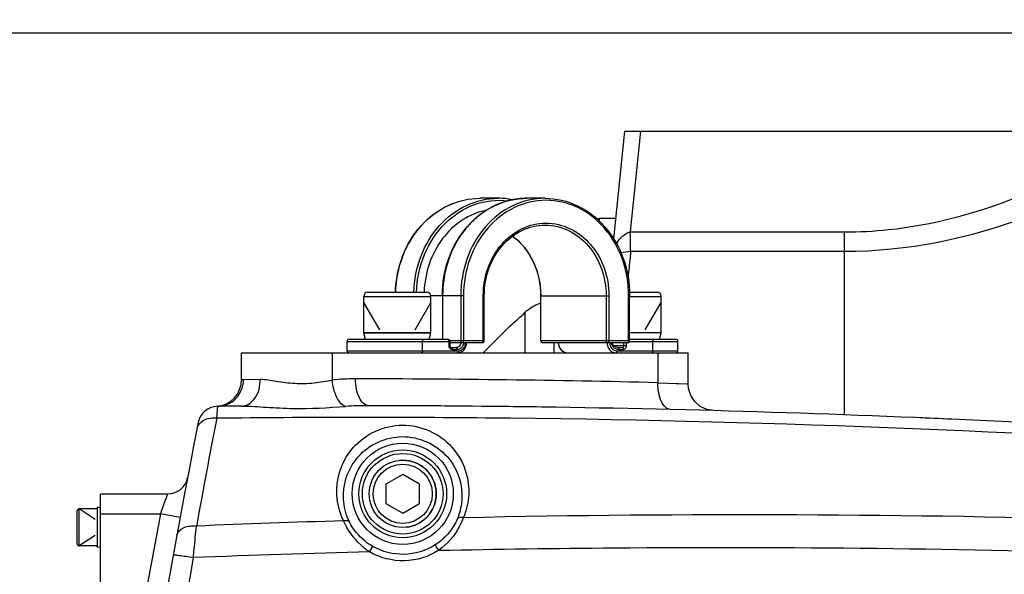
# Model space of a CAD drawing. Header units: millimetres. Extents: x 0 to 8410, y 0 to 5940.
# Tile 112 of 122: x 4892 to 5038, y 5173 to 5256. Entities that reach past the tile are written whole.
import ezdxf

# ---------------------------------------------------------------- set-up
doc = ezdxf.new("R2010")
doc.units = ezdxf.units.MM
doc.header["$LTSCALE"] = 462.55
doc.layers.get('0').update_dxf_attribs({"linetype": 'CONTINUOUS'})
for name, color, linetype in [('204102000021_DXF_DIMENSION', 7, 'CONTINUOUS'), ('304102000018DXF_CONTINUOUS_LINE', 7, 'CONTINUOUS'), ('304102000021DXF_CONTINUOUS_LINE', 7, 'CONTINUOUS'), ('304109000014DXF_CONTINUOUS_LINE', 7, 'CONTINUOUS'), ('501023000064DXF_CONTINUOUS_LINE', 7, 'CONTINUOUS'), ('501023000078DXF_CONTINUOUS_LINE', 7, 'CONTINUOUS'), ('501023000089DXF_CONTINUOUS_LINE', 7, 'CONTINUOUS'), ('504021000002DXF_CONTINUOUS_LINE', 7, 'CONTINUOUS'), ('604006000006DXF_CONTINUOUS_LINE', 7, 'CONTINUOUS'), ('604006000009DXF_CONTINUOUS_LINE', 7, 'CONTINUOUS'), ('626001000001DXF_CONTINUOUS_LINE', 7, 'CONTINUOUS')]:
    doc.layers.add(name, color=color, linetype=linetype)
doc.styles.get("Standard").update_dxf_attribs({"font": 'txt', "width": 0.7})
doc.dimstyles.new('DIMSTYLE_16', dxfattribs={"dimtxt": 65, "dimasz": 50, "dimexe": 1, "dimexo": 0, "dimgap": 1.625, "dimtad": 1, "dimdec": 1, "dimdsep": 46, "dimtxsty": 'Standard', "dimblk": '_FILLED', "dimblk1": '_FILLED', "dimblk2": '_FILLED', "dimcen": 0.09, "dimclrt": 5, "dimazin": 2, "dimtp": 2, "dimtm": 2, "dimtfac": 1, "dimtdec": 1, "dimtofl": 0, "dimtmove": 0, "dimatfit": 3, "dimldrblk": '_FILLED', "dimfxl": 0, "dimtolj": 1, "dimarcsym": 0})
doc.dimstyles.new('DIMSTYLE_3', dxfattribs={"dimtxt": 65, "dimasz": 50, "dimexe": 1, "dimexo": 0, "dimgap": 1.625, "dimtad": 1, "dimdsep": 46, "dimtxsty": 'Standard', "dimblk": '_FILLED', "dimblk1": '_FILLED', "dimblk2": '_FILLED', "dimcen": 0.09, "dimclrt": 5, "dimazin": 2, "dimtp": 0.8, "dimtm": 0.8, "dimtfac": 1, "dimtofl": 0, "dimtmove": 0, "dimatfit": 3, "dimldrblk": '_FILLED', "dimfxl": 0, "dimtolj": 1, "dimarcsym": 0})
doc.dimstyles.new('DIMSTYLE_4', dxfattribs={"dimtxt": 65, "dimasz": 50, "dimexe": 1, "dimexo": 0, "dimgap": 1.625, "dimtad": 1, "dimdsep": 46, "dimtxsty": 'Standard', "dimblk": '_FILLED', "dimblk1": '_FILLED', "dimblk2": '_FILLED', "dimcen": 0.09, "dimclrt": 5, "dimazin": 2, "dimtp": 1.2, "dimtm": 1.2, "dimtfac": 1, "dimtofl": 0, "dimtmove": 0, "dimatfit": 3, "dimldrblk": '_FILLED', "dimfxl": 0, "dimtolj": 1, "dimarcsym": 0})
doc.dimstyles.new('DIMSTYLE_9', dxfattribs={"dimtxt": 65, "dimasz": 50, "dimexe": 1, "dimexo": 0, "dimgap": 1.625, "dimtad": 0, "dimtih": 1, "dimtoh": 1, "dimdec": 1, "dimdsep": 46, "dimtxsty": 'Standard', "dimblk": '_FILLED', "dimblk1": '_FILLED', "dimblk2": '_FILLED', "dimcen": 0.09, "dimclrt": 5, "dimazin": 2, "dimtp": 1.2, "dimtm": 1.2, "dimtfac": 1, "dimtdec": 1, "dimtofl": 0, "dimtmove": 0, "dimatfit": 3, "dimldrblk": '_FILLED', "dimfxl": 0, "dimtolj": 1, "dimarcsym": 0})

# ---------------------------------------------------------------- blocks, each defined once
blk = doc.blocks.new('_FILLED')
at = {"color": 0, "linetype": 'ByBlock'}
blk.add_solid([(0, 0), (-1, 0.17), (-1, -0.17)], dxfattribs=at)
blk = doc.blocks.new('*D7')
at = {"layer": '204102000021_DXF_DIMENSION', "color": 2, "linetype": 'Continuous'}
for p, q in [((5054.77, 5253.86), (3942.64, 5253.86)), ((3952.64, 5253.86), (3952.64, 4586.31)), ((3952.64, 3918.76), (3952.64, 4586.31)), ((4562.92, 3918.76), (3942.64, 3918.76))]:
    blk.add_line(p, q, dxfattribs=at)
at = {"layer": '204102000021_DXF_DIMENSION', "color": 2, "linetype": 'Continuous', "xscale": 50, "yscale": 50, "zscale": 50}
for p, rotation in [((3952.64, 5253.86), 90), ((3952.64, 3918.76), 270)]:
    blk.add_blockref('_FILLED', p, dxfattribs=dict(at, rotation=rotation))
blk = doc.blocks.new('*D8')
at = {"layer": '204102000021_DXF_DIMENSION', "color": 2, "linetype": 'Continuous'}
for p, q in [((4878.77, 5067.55), (4878.77, 5357.32)), ((5568.77, 5220.99), (5568.77, 5357.32)), ((4878.77, 5347.32), (5223.77, 5347.32)), ((5568.77, 5347.32), (5223.77, 5347.32))]:
    blk.add_line(p, q, dxfattribs=at)
at = {"layer": '204102000021_DXF_DIMENSION', "color": 2, "linetype": 'Continuous', "xscale": 50, "yscale": 50, "zscale": 50, "rotation": 180}
blk.add_blockref('_FILLED', (4878.77, 5347.32), dxfattribs=at)
at = {"layer": '204102000021_DXF_DIMENSION', "color": 2, "linetype": 'Continuous', "xscale": 50, "yscale": 50, "zscale": 50}
blk.add_blockref('_FILLED', (5568.77, 5347.32), dxfattribs=at)
blk = doc.blocks.new('*D28')
at = {"layer": '204102000021_DXF_DIMENSION', "color": 2, "linetype": 'Continuous'}
blk.add_line((4878.77, 5664.21), (6289.17, 5664.21), dxfattribs=at)
blk = doc.blocks.new('*D33')
at = {"layer": '204102000021_DXF_DIMENSION', "color": 2, "linetype": 'Continuous'}
for p, q in [((4878.77, 5664.21), (6660.94, 5664.21)), ((6650.94, 5664.21), (6650.94, 4395.43)), ((6650.94, 3126.65), (6650.94, 4395.43)), ((5123.89, 3126.65), (6660.94, 3126.65))]:
    blk.add_line(p, q, dxfattribs=at)
at = {"layer": '204102000021_DXF_DIMENSION', "color": 2, "linetype": 'Continuous', "xscale": 50, "yscale": 50, "zscale": 50}
for p, rotation in [((6650.94, 5664.21), 90), ((6650.94, 3126.65), 270)]:
    blk.add_blockref('_FILLED', p, dxfattribs=dict(at, rotation=rotation))

msp = doc.modelspace()

# ---------------------------------------------------------------- linework, layer by layer
at = {"color": 2, "linetype": 'Continuous'}
msp.add_arc((4876.272, 4368.258), 1295.948, 295, 180, dxfattribs=at)
at = {"layer": '304102000018DXF_CONTINUOUS_LINE', "color": 7, "linetype": 'Continuous'}
for p, q in [((4924.774, 5202.267), (4924.774, 5206.258)), ((4924.774, 5206.258), (4991.271, 5206.258)), ((4991.271, 5201.637), (4991.271, 5206.258)), ((4921.066, 5198.278), (4921.223, 5198.283)), ((4916.747, 5187.7), (4916.741, 5187.671)), ((4903.774, 5145.258), (4903.774, 5185.258)), ((4903.774, 5185.258), (4913.799, 5185.258))]:
    msp.add_line(p, q, dxfattribs=at)
at = {"layer": '304102000018DXF_CONTINUOUS_LINE', "color": 9, "linetype": 'Continuous'}
for p, q in [((4938.274, 5206.258), (4938.274, 5202.185)), ((4986.771, 5206.258), (4986.771, 5201.803)), ((4925.058, 5202.283), (4927.552, 5202.315)), ((4986.771, 5201.803), (4991.271, 5201.637)), ((4989.472, 5201.706), (4991.009, 5201.647)), ((4921.064, 5196.553), (4921.223, 5198.283)), ((4903.774, 5182.258), (4912.673, 5182.258)), ((4915.623, 5181.709), (4912.673, 5182.258)), ((4943.832, 5176.605), (4944.302, 5177.426))]:
    msp.add_line(p, q, dxfattribs=at)
msp.add_lwpolyline([(4986.771, 5201.803), (4988.25, 5201.751), (4989.472, 5201.706)], dxfattribs=at)
at = {"layer": '304102000018DXF_CONTINUOUS_LINE', "color": 7, "linetype": 'Continuous'}
msp.add_lwpolyline([(4995.157, 5197.638), (4994.083, 5197.817), (4993.096, 5198.28), (4992.271, 5198.991), (4991.668, 5199.899), (4991.333, 5200.935), (4991.271, 5201.637)], dxfattribs=at)
at = {"layer": '304102000018DXF_CONTINUOUS_LINE', "color": 9, "linetype": 'Continuous'}
for radius in [7.534, 6.534]:
    msp.add_circle((4948.774, 5185.258), radius, dxfattribs=at)
at = {"layer": '304102000018DXF_CONTINUOUS_LINE', "color": 7, "linetype": 'Continuous'}
for centre, radius, start, end in [((4920.773, 5202.267), 4, 273.92068, 360), ((4921.252, 5195.283), 3, 90.55934, 169.04937), ((4940.747, 3198.379), 2000, 90.456331, 90.559332), ((4940.747, 3198.379), 2000, 85.985482, 89.914646), ((6881.889, 4815.926), 2000, 169.049339, 172.33706), ((4913.799, 5188.258), 3, 270, 348.74694)]:
    msp.add_arc(centre, radius, start, end, dxfattribs=at)
at = {"layer": '304102000018DXF_CONTINUOUS_LINE', "color": 9, "linetype": 'Continuous'}
for centre, radius, start, end in [((4941.675, 5172.11), 30.266, 89.89126, 96.45242), ((4938.746, 3198.317), 2004.062, 88.626847, 89.914627), ((4943.635, 5148.651), 49.725, 89.89491, 93.88427), ((6913.547, 4814.963), 2028.694, 169.158273, 169.620823), ((6881.889, 4815.926), 2003, 169.46177, 170.44949), ((4999.53, 3196.01), 1986.118, 91.71854, 92.35125), ((4999.539, 3195.714), 1986.414, 88.337767, 91.20406), ((6868.959, 4819.205), 1983.683, 169.645297, 171.910159), ((4995.931, 3162.484), 2014.795, 91.481725, 92.228613)]:
    msp.add_arc(centre, radius, start, end, dxfattribs=at)
for points, knots in [([(4921.223, 5198.283), (4922.21, 5198.293), (4924.273, 5199.187), (4925.058, 5201.273), (4925.058, 5202.283)], [0, 0, 0, 0, 0.4943585, 1, 1, 1, 1]), ([(4924.774, 5202.267), (4924.772, 5202.243), (4924.929, 5202.317), (4924.987, 5202.282), (4925.058, 5202.283)], [0, 0, 0, 0, 0.2517553, 1, 1, 1, 1]), ([(4924.818, 5198.315), (4925.575, 5198.321), (4927.213, 5199.537), (4927.556, 5201.338), (4927.552, 5202.315)], [0, 0, 0, 0, 0.4366497, 1, 1, 1, 1]), ([(4927.552, 5202.315), (4928.349, 5202.324), (4930.062, 5202.019), (4932.724, 5201.629), (4935.541, 5201.699), (4937.381, 5202.038), (4938.274, 5202.185)], [0, 0, 0, 0, 0.2218669, 0.4802526, 0.7484402, 1, 1, 1, 1]), ([(4940.267, 5198.262), (4939.671, 5198.461), (4938.68, 5199.841), (4938.349, 5201.303), (4938.274, 5202.185)], [0, 0, 0, 0, 0.4151127, 1, 1, 1, 1]), ([(4943.726, 5198.376), (4943.114, 5198.377), (4942.249, 5199.411), (4941.834, 5200.881), (4941.732, 5201.864), (4941.732, 5202.376)], [0, 0, 0, 0, 0.3872179, 0.6756129, 1, 1, 1, 1]), ([(4988.675, 5197.804), (4988.069, 5197.819), (4987.231, 5198.856), (4986.846, 5200.32), (4986.762, 5201.295), (4986.771, 5201.803)], [0, 0, 0, 0, 0.3873056, 0.6753976, 1, 1, 1, 1]), ([(4924.818, 5198.315), (4926.047, 5198.325), (4928.581, 5198.136), (4933.729, 5197.839), (4937.657, 5198.084), (4940.267, 5198.262)], [0, 0, 0, 0, 0.2384264, 0.492482, 1, 1, 1, 1]), ([(4918.139, 5194.986), (4918.238, 5195.499), (4919.167, 5196.492), (4920.409, 5196.612), (4921.064, 5196.553)], [0, 0, 0, 0, 0.4427124, 1, 1, 1, 1]), ([(4921.064, 5196.553), (4934.399, 5196.7), (4987.681, 5196.751), (5040.964, 5194.656), (5080.813, 5191.881)], [0, 0, 0, 0, 0.2502852, 1, 1, 1, 1]), ([(4938.95, 5185.919), (4939.019, 5188.17), (4940.969, 5193.189), (4948.752, 5196.711), (4956.578, 5193.225), (4958.539, 5188.176), (4958.608, 5185.923)], [0, 0, 0, 0, 0.2285133, 0.4986598, 0.7712309, 1, 1, 1, 1]), ([(4939.946, 5185.258), (4940.014, 5187.239), (4941.751, 5191.711), (4948.741, 5194.889), (4955.773, 5191.743), (4957.523, 5187.242), (4957.592, 5185.258)], [0, 0, 0, 0, 0.225095, 0.4983733, 0.774617, 1, 1, 1, 1]), ([(4939.967, 5181.234), (4939.784, 5181.606), (4939.162, 5183.09), (4938.913, 5184.727), (4938.95, 5185.919)], [0, 0, 0, 0, 0.2581019, 1, 1, 1, 1]), ([(4958.608, 5185.923), (4958.641, 5184.85), (4958.445, 5183.385), (4957.945, 5182.029), (4957.798, 5181.689)], [0, 0, 0, 0, 0.7434959, 1, 1, 1, 1]), ([(4912.673, 5182.258), (4912.812, 5182.631), (4913.08, 5183.321), (4913.396, 5184.258), (4913.691, 5184.849), (4913.74, 5185.195), (4913.799, 5185.258)], [0, 0, 0, 0, 0.3722565, 0.6953955, 0.9191892, 1, 1, 1, 1]), ([(4940.849, 5181.064), (4940.684, 5181.398), (4940.129, 5182.727), (4939.91, 5184.193), (4939.946, 5185.258)], [0, 0, 0, 0, 0.2591672, 1, 1, 1, 1]), ([(4957.592, 5185.258), (4957.625, 5184.299), (4957.454, 5182.988), (4957.009, 5181.774), (4956.878, 5181.469)], [0, 0, 0, 0, 0.7426639, 1, 1, 1, 1]), ([(4939.967, 5181.234), (4940.06, 5181.261), (4940.352, 5181.325), (4940.741, 5181.247), (4940.849, 5181.064)], [0, 0, 0, 0, 0.3118757, 1, 1, 1, 1]), ([(4943.832, 5176.605), (4943.382, 5176.9), (4941.778, 5178.148), (4940.567, 5179.872), (4939.967, 5181.234)], [0, 0, 0, 0, 0.2653356, 1, 1, 1, 1]), ([(4956.878, 5181.469), (4956.728, 5181.122), (4955.95, 5179.613), (4954.698, 5178.349), (4953.586, 5177.643)], [0, 0, 0, 0, 0.2228021, 1, 1, 1, 1]), ([(4957.798, 5181.689), (4957.636, 5181.258), (4956.804, 5179.4), (4955.428, 5177.769), (4954.152, 5176.846)], [0, 0, 0, 0, 0.2263761, 1, 1, 1, 1]), ([(4957.798, 5181.689), (4957.7, 5181.715), (4957.389, 5181.772), (4956.982, 5181.668), (4956.878, 5181.469)], [0, 0, 0, 0, 0.3095002, 1, 1, 1, 1]), ([(4915.141, 5179.109), (4915.228, 5179.581), (4916.219, 5180.475), (4917.396, 5180.523), (4918.049, 5180.456)], [0, 0, 0, 0, 0.4227778, 1, 1, 1, 1]), ([(4917.582, 5175.755), (4917.624, 5176.177), (4917.781, 5177.744), (4917.937, 5179.311), (4918.049, 5180.456)], [0, 0, 0, 0, 0.2693295, 1, 1, 1, 1]), ([(4944.302, 5177.426), (4943.91, 5177.649), (4942.511, 5178.594), (4941.395, 5179.956), (4940.849, 5181.064)], [0, 0, 0, 0, 0.2671692, 1, 1, 1, 1]), ([(4954.152, 5176.846), (4952.645, 5175.889), (4949.038, 5174.777), (4945.383, 5175.719), (4943.832, 5176.605)], [0, 0, 0, 0, 0.4997782, 1, 1, 1, 1]), ([(4953.586, 5177.643), (4952.23, 5176.783), (4948.986, 5175.783), (4945.697, 5176.629), (4944.302, 5177.426)], [0, 0, 0, 0, 0.4997344, 1, 1, 1, 1]), ([(4954.152, 5176.846), (4954.03, 5177.037), (4953.873, 5177.31), (4953.67, 5177.532), (4953.614, 5177.642), (4953.586, 5177.643)], [0, 0, 0, 0, 0.6943578, 0.9124672, 1, 1, 1, 1]), ([(4954.152, 5176.846), (4962.854, 5177.026), (4997.622, 5177.522), (5032.403, 5177.119), (5058.458, 5176.313)], [0, 0, 0, 0, 0.2503212, 1, 1, 1, 1]), ([(4914.598, 5176.157), (4914.602, 5176.178), (4914.716, 5176.169), (4914.857, 5176.174), (4915.148, 5176.139), (4915.678, 5176.075), (4916.508, 5175.945), (4917.205, 5175.824), (4917.582, 5175.755)], [0, 0, 0, 0, 0.0212781, 0.0786944, 0.171181, 0.2953922, 0.6187918, 1, 1, 1, 1])]:
    msp.add_open_spline(points, degree=3, knots=knots, dxfattribs=at)
at = {"layer": '304102000021DXF_CONTINUOUS_LINE', "color": 7, "linetype": 'Continuous'}
for p, q in [((4981.796, 5239.258), (4980.175, 5223.207)), ((4981.796, 5239.258), (5059.774, 5239.258)), ((4964.774, 5210.258), (4965.007, 5210.465)), ((4964.774, 5210.258), (4965.005, 5210.464)), ((4964.774, 5210.258), (4960.774, 5206.258))]:
    msp.add_line(p, q, dxfattribs=at)
at = {"layer": '304102000021DXF_CONTINUOUS_LINE', "color": 9, "linetype": 'Continuous'}
for p, q in [((4984.182, 5239.258), (4982.667, 5224.249)), ((4982.667, 5224.249), (5014.549, 5224.249)), ((5014.549, 5196.998), (5014.549, 5224.249)), ((4982.723, 5221.363), (5014.549, 5221.363)), ((4967.016, 5206.258), (4967.016, 5212.28)), ((4971.259, 5207.758), (4971.259, 5206.258))]:
    msp.add_line(p, q, dxfattribs=at)
for centre, radius, start, end in [((4981.504, 5220.885), 1.908, 115.12527, 119.05358), ((4984.402, 5220.342), 4.344, 148.45227, 150.47663), ((4975.348, 5221.811), 5.41, 4.77534, 8.57297)]:
    msp.add_arc(centre, radius, start, end, dxfattribs=at)
at = {"layer": '304102000021DXF_CONTINUOUS_LINE', "color": 7, "linetype": 'Continuous'}
for centre, radius, start, end in [((4834.485, 5357.034), 196.261, 311.59443, 312.47593), ((4940.747, 3198.379), 2000, 89.082501, 89.706865), ((4940.747, 3198.379), 2000, 87.406887, 87.561487)]:
    msp.add_arc(centre, radius, start, end, dxfattribs=at)
at = {"layer": '304102000021DXF_CONTINUOUS_LINE', "color": 9, "linetype": 'Continuous'}
for points, knots in [([(5014.549, 5224.249), (5016.748, 5224.249), (5025.464, 5224.705), (5034.037, 5226.969), (5040.093, 5229.373)], [0, 0, 0, 0, 0.2524206, 1, 1, 1, 1]), ([(4982.723, 5221.363), (4982.717, 5221.538), (4982.693, 5222.5), (4982.678, 5223.462), (4982.667, 5224.249)], [0, 0, 0, 0, 0.181629, 1, 1, 1, 1]), ([(4982.723, 5221.363), (4982.692, 5221.06), (4982.562, 5219.753), (4982.43, 5218.447), (4982.329, 5217.443)], [0, 0, 0, 0, 0.2321574, 1, 1, 1, 1])]:
    msp.add_open_spline(points, degree=3, knots=knots, dxfattribs=at)
for points in [[(5014.549, 5221.363), (5023.87, 5221.363), (5033.301, 5223.3), (5042.016, 5226.608)], [(4980.694, 5222.612), (4981.124, 5223.351), (4981.836, 5224.051), (4982.667, 5224.249)], [(4981.268, 5221.122), (4981.737, 5221.268), (4982.232, 5221.34), (4982.723, 5221.363)]]:
    msp.add_open_spline(points, degree=3, dxfattribs=at)
at = {"layer": '304102000021DXF_CONTINUOUS_LINE', "color": 7, "linetype": 'Continuous'}
msp.add_open_spline([(4969.308, 5213.603), (4968.657, 5213.393), (4967.848, 5212.98), (4967.165, 5212.416), (4967.016, 5212.28)], degree=3, knots=[0, 0, 0, 0, 0.7726434, 1, 1, 1, 1], dxfattribs=at)
at = {"layer": '304109000014DXF_CONTINUOUS_LINE', "color": 7, "linetype": 'Continuous'}
for p, q in [((4962.974, 5229.258), (4960.274, 5229.258)), ((4969.974, 5229.258), (4967.274, 5229.258)), ((4954.676, 5214.758), (4954.676, 5208.258)), ((4960.921, 5208.058), (4960.921, 5214.758)), ((4969.327, 5208.058), (4969.327, 5214.758)), ((4982.571, 5208.058), (4982.571, 5214.758)), ((4940.476, 5206.558), (4940.476, 5207.958)), ((4940.776, 5208.258), (4955.473, 5208.258)), ((4955.773, 5207.958), (4955.773, 5207.358)), ((4960.621, 5207.758), (4955.773, 5207.758)), ((4982.271, 5207.758), (4969.627, 5207.758)), ((4982.571, 5208.258), (4989.471, 5208.258)), ((4989.771, 5206.558), (4989.771, 5207.958)), ((4955.993, 5207.058), (4956.686, 5207.058)), ((4980.761, 5207.058), (4981.454, 5207.058))]:
    msp.add_line(p, q, dxfattribs=at)
at = {"layer": '304109000014DXF_CONTINUOUS_LINE', "color": 9, "linetype": 'Continuous'}
for p, q in [((4957.826, 5214.758), (4952.963, 5214.758)), ((4954.716, 5214.758), (4954.716, 5208.258)), ((4957.416, 5214.758), (4957.416, 5208.058)), ((4957.826, 5214.758), (4957.826, 5208.058)), ((4960.771, 5208.058), (4960.771, 5214.768)), ((4960.771, 5214.758), (4960.771, 5214.768)), ((4960.771, 5214.758), (4960.921, 5214.758)), ((4969.327, 5214.758), (4979.477, 5214.758)), ((4969.367, 5208.058), (4969.367, 5214.758)), ((4979.067, 5214.758), (4979.067, 5208.058)), ((4979.477, 5214.758), (4979.477, 5208.058)), ((4982.421, 5208.058), (4982.421, 5214.758)), ((4982.421, 5214.758), (4982.571, 5214.758)), ((4940.476, 5207.958), (4955.773, 5207.958)), ((4951.726, 5206.558), (4951.726, 5207.958)), ((4955.623, 5207.958), (4955.623, 5207.358)), ((4960.921, 5208.058), (4955.752, 5208.058)), ((4982.571, 5208.058), (4969.327, 5208.058)), ((4981.714, 5207.358), (4981.714, 5207.758)), ((4982.124, 5207.358), (4982.124, 5207.758)), ((4982.551, 5207.958), (4989.771, 5207.958)), ((4986.021, 5206.558), (4986.021, 5207.958)), ((4940.476, 5206.558), (4957.096, 5206.558)), ((4955.773, 5207.358), (4955.623, 5207.358)), ((4956.143, 5206.758), (4956.836, 5206.758)), ((4980.175, 5207.358), (4982.124, 5207.358)), ((4980.652, 5206.558), (4989.771, 5206.558)), ((4980.911, 5206.758), (4981.604, 5206.758))]:
    msp.add_line(p, q, dxfattribs=at)
for centre, radius, start, end in [((4967.613, 5217.409), 11.913, 115.72537, 121.90017), ((4967.464, 5217.712), 11.576, 112.16823, 115.70878), ((4967.381, 5217.916), 11.355, 106.53346, 112.17247), ((4967.315, 5218.132), 11.13, 102.38137, 106.52409), ((4967.289, 5218.25), 11.008, 97.06604, 102.38017), ((4967.275, 5218.355), 10.903, 90.00535, 97.05802), ((4968.022, 5216.798), 12.649, 124.59601, 131.52257), ((4967.77, 5217.152), 12.214, 121.88732, 124.56799), ((4968.609, 5216.163), 13.514, 133.1288, 141.06042), ((4968.254, 5216.527), 13.006, 131.49891, 133.08606), ((4968.898, 5215.918), 13.892, 141.02588, 141.27502), ((4980.922, 5207.758), 1.719, 180.00005, 180.39493), ((4973.333, 5207.477), 1.225, 240.34439, 242.87845), ((4973.317, 5207.443), 1.187, 242.84298, 254.13609), ((4973.303, 5207.399), 1.141, 254.19938, 269.92275)]:
    msp.add_arc(centre, radius, start, end, dxfattribs=at)
at = {"layer": '304109000014DXF_CONTINUOUS_LINE', "color": 7, "linetype": 'Continuous'}
for centre, radius, start, end in [((4962.969, 5218.23), 11.028, 78.71146, 89.97338), ((4940.776, 5207.958), 0.3, 90, 180), ((4955.473, 5207.958), 0.3, 0, 90), ((4960.621, 5208.058), 0.3, 270, 360), ((4969.627, 5208.058), 0.3, 180, 270), ((4982.271, 5208.058), 0.3, 270, 360), ((4989.471, 5207.958), 0.3, 0, 90), ((4940.776, 5206.558), 0.3, 180, 270), ((4989.471, 5206.558), 0.3, 270, 360)]:
    msp.add_arc(centre, radius, start, end, dxfattribs=at)
for points, knots in [([(4947.684, 5215.259), (4947.739, 5217.089), (4948.444, 5220.699), (4951.202, 5225.329), (4955.324, 5228.495), (4958.658, 5229.258), (4960.274, 5229.258)], [0, 0, 0, 0, 0.2656324, 0.5220716, 0.7656783, 1, 1, 1, 1]), ([(4954.676, 5214.758), (4954.676, 5216.632), (4955.302, 5220.351), (4958.031, 5225.153), (4962.208, 5228.458), (4965.622, 5229.258), (4967.274, 5229.258)], [0, 0, 0, 0, 0.2656135, 0.5223321, 0.7659807, 1, 1, 1, 1]), ([(4969.974, 5229.258), (4971.625, 5229.258), (4975.039, 5228.458), (4979.216, 5225.153), (4981.945, 5220.351), (4982.571, 5216.632), (4982.571, 5214.758)], [0, 0, 0, 0, 0.2340193, 0.4776679, 0.7343865, 1, 1, 1, 1]), ([(4961.195, 5227.464), (4959.939, 5227.21), (4957.452, 5226.166), (4954.49, 5223.329), (4952.523, 5219.556), (4952.009, 5216.704), (4951.96, 5215.259)], [0, 0, 0, 0, 0.23438, 0.4792504, 0.73574, 1, 1, 1, 1]), ([(4960.921, 5214.758), (4960.921, 5216.119), (4961.373, 5218.816), (4963.34, 5222.294), (4966.342, 5224.681), (4968.792, 5225.258), (4969.974, 5225.258)], [0, 0, 0, 0, 0.2673418, 0.5249207, 0.7679273, 1, 1, 1, 1]), ([(4965.138, 5223.613), (4966.448, 5222.644), (4968.613, 5219.882), (4969.327, 5216.483), (4969.327, 5214.758)], [0, 0, 0, 0, 0.4856993, 1, 1, 1, 1]), ([(4956.946, 5206.258), (4957.123, 5206.258), (4957.487, 5206.342), (4958.082, 5206.798), (4958.285, 5207.384), (4958.285, 5207.758)], [0, 0, 0, 0, 0.2420576, 0.4898261, 1, 1, 1, 1]), ([(4971.962, 5207.758), (4971.962, 5207.384), (4972.165, 5206.798), (4972.76, 5206.342), (4973.124, 5206.258), (4973.302, 5206.258)], [0, 0, 0, 0, 0.5101751, 0.7579405, 1, 1, 1, 1]), ([(4980.761, 5207.058), (4980.59, 5207.058), (4980.214, 5207.216), (4980.025, 5207.565), (4979.974, 5207.758)], [0, 0, 0, 0, 0.4615374, 1, 1, 1, 1]), ([(4955.773, 5207.358), (4955.773, 5207.277), (4955.812, 5207.136), (4955.941, 5207.058), (4955.993, 5207.058)], [0, 0, 0, 0, 0.6069801, 1, 1, 1, 1])]:
    msp.add_open_spline(points, degree=3, knots=knots, dxfattribs=at)
at = {"layer": '304109000014DXF_CONTINUOUS_LINE', "color": 9, "linetype": 'Continuous'}
for points, knots in [([(4947.724, 5215.259), (4947.779, 5217.091), (4948.483, 5220.703), (4951.236, 5225.333), (4955.344, 5228.496), (4958.666, 5229.258), (4960.274, 5229.258)], [0, 0, 0, 0, 0.2663522, 0.5231352, 0.76647, 1, 1, 1, 1]), ([(4950.424, 5215.261), (4950.479, 5217.093), (4951.184, 5220.705), (4953.937, 5225.334), (4958.044, 5228.496), (4961.366, 5229.258), (4962.974, 5229.258)], [0, 0, 0, 0, 0.2663522, 0.5231341, 0.7664689, 1, 1, 1, 1]), ([(4950.834, 5215.259), (4950.892, 5217.175), (4951.673, 5220.946), (4954.724, 5225.674), (4959.238, 5228.672), (4962.779, 5229.083), (4964.44, 5228.876)], [0, 0, 0, 0, 0.2674251, 0.5240843, 0.76638, 1, 1, 1, 1]), ([(4969.974, 5229.258), (4968.33, 5229.258), (4964.929, 5228.459), (4960.765, 5225.158), (4958.042, 5220.356), (4957.416, 5216.635), (4957.416, 5214.758)], [0, 0, 0, 0, 0.2332174, 0.4765999, 0.7336728, 1, 1, 1, 1]), ([(4982.421, 5214.758), (4982.421, 5216.596), (4981.808, 5220.24), (4979.143, 5224.943), (4975.058, 5228.176), (4970.124, 5229.34), (4965.189, 5228.176), (4961.104, 5224.943), (4958.439, 5220.24), (4957.826, 5216.596), (4957.826, 5214.758)], [0, 0, 0, 0, 0.1331635, 0.2617, 0.3833912, 0.5, 0.6166088, 0.7383, 0.8668365, 1, 1, 1, 1]), ([(4960.771, 5214.768), (4960.772, 5216.165), (4961.24, 5218.935), (4963.269, 5222.51), (4966.376, 5224.966), (4970.128, 5225.849), (4973.88, 5224.961), (4976.985, 5222.502), (4979.011, 5218.926), (4979.477, 5216.155), (4979.477, 5214.758)], [0, 0, 0, 0, 0.1331608, 0.2616879, 0.3833707, 0.4999781, 0.6165924, 0.7382911, 0.8668335, 1, 1, 1, 1]), ([(4969.974, 5225.258), (4971.164, 5225.258), (4973.627, 5224.68), (4976.642, 5222.289), (4978.614, 5218.811), (4979.067, 5216.117), (4979.067, 5214.758)], [0, 0, 0, 0, 0.2332175, 0.4765999, 0.7336735, 1, 1, 1, 1]), ([(4958.06, 5224.609), (4956.977, 5223.259), (4955.281, 5220.086), (4954.716, 5216.545), (4954.716, 5214.758)], [0, 0, 0, 0, 0.4919343, 1, 1, 1, 1]), ([(4969.367, 5214.758), (4969.367, 5216.483), (4968.65, 5219.887), (4966.473, 5222.648), (4965.157, 5223.615)], [0, 0, 0, 0, 0.5135914, 1, 1, 1, 1]), ([(4951.576, 5208.258), (4951.597, 5208.258), (4951.711, 5208.2), (4951.726, 5208.055), (4951.726, 5207.958)], [0, 0, 0, 0, 0.1745141, 1, 1, 1, 1]), ([(4955.473, 5208.258), (4955.494, 5208.258), (4955.608, 5208.2), (4955.623, 5208.055), (4955.623, 5207.958)], [0, 0, 0, 0, 0.1744801, 1, 1, 1, 1]), ([(4956.686, 5207.058), (4956.868, 5207.058), (4957.257, 5207.212), (4957.46, 5207.566), (4957.512, 5207.758)], [0, 0, 0, 0, 0.4790936, 1, 1, 1, 1]), ([(4956.836, 5206.758), (4957.087, 5206.758), (4957.622, 5206.985), (4957.876, 5207.489), (4957.931, 5207.758)], [0, 0, 0, 0, 0.47784, 1, 1, 1, 1]), ([(4957.096, 5206.558), (4957.367, 5206.558), (4957.949, 5206.856), (4958.135, 5207.457), (4958.135, 5207.758)], [0, 0, 0, 0, 0.4746836, 1, 1, 1, 1]), ([(4957.676, 5207.758), (4957.608, 5207.758), (4957.463, 5207.832), (4957.416, 5207.983), (4957.416, 5208.058)], [0, 0, 0, 0, 0.4747126, 1, 1, 1, 1]), ([(4957.676, 5207.758), (4957.697, 5207.758), (4957.811, 5207.816), (4957.826, 5207.96), (4957.826, 5208.058)], [0, 0, 0, 0, 0.1745238, 1, 1, 1, 1]), ([(4960.621, 5207.758), (4960.641, 5207.758), (4960.755, 5207.816), (4960.771, 5207.96), (4960.771, 5208.058)], [0, 0, 0, 0, 0.1745234, 1, 1, 1, 1]), ([(4969.627, 5207.758), (4969.55, 5207.758), (4969.442, 5207.823), (4969.396, 5207.918), (4969.386, 5207.945)], [0, 0, 0, 0, 0.7287848, 1, 1, 1, 1]), ([(4972.727, 5206.412), (4972.506, 5206.539), (4972.127, 5206.949), (4972.003, 5207.486), (4972.003, 5207.758)], [0, 0, 0, 0, 0.4839182, 1, 1, 1, 1]), ([(4979.327, 5207.758), (4979.259, 5207.758), (4979.113, 5207.832), (4979.067, 5207.983), (4979.067, 5208.058)], [0, 0, 0, 0, 0.4747126, 1, 1, 1, 1]), ([(4979.203, 5207.746), (4979.205, 5207.372), (4979.402, 5206.793), (4979.982, 5206.34), (4980.332, 5206.258), (4980.502, 5206.258)], [0, 0, 0, 0, 0.5194162, 0.764752, 1, 1, 1, 1]), ([(4979.327, 5207.758), (4979.347, 5207.758), (4979.461, 5207.816), (4979.477, 5207.96), (4979.477, 5208.058)], [0, 0, 0, 0, 0.1745238, 1, 1, 1, 1]), ([(4979.612, 5207.758), (4979.612, 5207.457), (4979.798, 5206.856), (4980.38, 5206.558), (4980.652, 5206.558)], [0, 0, 0, 0, 0.5252877, 1, 1, 1, 1]), ([(4979.816, 5207.758), (4979.871, 5207.489), (4980.125, 5206.985), (4980.661, 5206.758), (4980.911, 5206.758)], [0, 0, 0, 0, 0.5221271, 1, 1, 1, 1]), ([(4982.271, 5207.758), (4982.292, 5207.758), (4982.406, 5207.816), (4982.421, 5207.96), (4982.421, 5208.058)], [0, 0, 0, 0, 0.1745234, 1, 1, 1, 1]), ([(4985.871, 5208.258), (4985.892, 5208.258), (4986.006, 5208.2), (4986.021, 5208.055), (4986.021, 5207.958)], [0, 0, 0, 0, 0.1745141, 1, 1, 1, 1]), ([(4951.726, 5206.558), (4951.726, 5206.519), (4951.719, 5206.413), (4951.653, 5206.258), (4951.576, 5206.258)], [0, 0, 0, 0, 0.3327926, 1, 1, 1, 1]), ([(4955.623, 5207.358), (4955.623, 5207.208), (4955.716, 5206.907), (4956.007, 5206.758), (4956.143, 5206.758)], [0, 0, 0, 0, 0.5253159, 1, 1, 1, 1]), ([(4955.993, 5207.058), (4956.014, 5207.058), (4956.128, 5207), (4956.143, 5206.855), (4956.143, 5206.758)], [0, 0, 0, 0, 0.1745141, 1, 1, 1, 1]), ([(4956.686, 5207.058), (4956.706, 5207.058), (4956.821, 5207), (4956.836, 5206.855), (4956.836, 5206.758)], [0, 0, 0, 0, 0.1745141, 1, 1, 1, 1]), ([(4957.096, 5206.558), (4957.096, 5206.519), (4957.088, 5206.413), (4957.023, 5206.258), (4956.946, 5206.258)], [0, 0, 0, 0, 0.3327926, 1, 1, 1, 1]), ([(4980.652, 5206.558), (4980.652, 5206.519), (4980.644, 5206.413), (4980.579, 5206.258), (4980.502, 5206.258)], [0, 0, 0, 0, 0.3327926, 1, 1, 1, 1]), ([(4980.761, 5207.058), (4980.782, 5207.058), (4980.896, 5207), (4980.911, 5206.855), (4980.911, 5206.758)], [0, 0, 0, 0, 0.1745141, 1, 1, 1, 1]), ([(4981.454, 5207.058), (4981.522, 5207.058), (4981.668, 5207.132), (4981.714, 5207.283), (4981.714, 5207.358)], [0, 0, 0, 0, 0.4746814, 1, 1, 1, 1]), ([(4981.454, 5207.058), (4981.475, 5207.058), (4981.589, 5207), (4981.604, 5206.855), (4981.604, 5206.758)], [0, 0, 0, 0, 0.1745141, 1, 1, 1, 1]), ([(4981.604, 5206.758), (4981.74, 5206.758), (4982.031, 5206.907), (4982.124, 5207.208), (4982.124, 5207.358)], [0, 0, 0, 0, 0.4746842, 1, 1, 1, 1]), ([(4986.021, 5206.558), (4986.021, 5206.519), (4986.013, 5206.413), (4985.948, 5206.258), (4985.871, 5206.258)], [0, 0, 0, 0, 0.3327926, 1, 1, 1, 1])]:
    msp.add_open_spline(points, degree=3, knots=knots, dxfattribs=at)
msp.add_open_spline([(4969.386, 5207.945), (4969.373, 5207.981), (4969.367, 5208.02), (4969.367, 5208.058)], degree=3, dxfattribs=at)
at = {"layer": '501023000064DXF_CONTINUOUS_LINE', "color": 7, "linetype": 'Continuous'}
for p, q in [((4900.274, 5177.808), (4900.274, 5182.708)), ((4903.227, 5183.008), (4900.574, 5183.008)), ((4903.227, 5177.508), (4900.574, 5177.508))]:
    msp.add_line(p, q, dxfattribs=at)
at = {"layer": '501023000064DXF_CONTINUOUS_LINE', "color": 9, "linetype": 'Continuous'}
msp.add_line((4900.574, 5177.508), (4900.574, 5183.008), dxfattribs=at)
at = {"layer": '501023000064DXF_CONTINUOUS_LINE', "color": 2, "linetype": 'Continuous'}
for p, q in [((4902.974, 5181.452), (4900.574, 5183.008)), ((4902.974, 5179.063), (4900.574, 5177.508))]:
    msp.add_line(p, q, dxfattribs=at)
at = {"layer": '501023000064DXF_CONTINUOUS_LINE', "color": 7, "linetype": 'Continuous'}
for centre, start, end in [((4900.574, 5182.708), 90, 180), ((4900.574, 5177.808), 180, 270)]:
    msp.add_arc(centre, 0.3, start, end, dxfattribs=at)
at = {"layer": '501023000078DXF_CONTINUOUS_LINE', "color": 7, "linetype": 'Continuous'}
for p, q in [((4943.576, 5215.258), (4952.376, 5215.258)), ((4982.54, 5215.258), (4986.671, 5215.258)), ((4942.976, 5209.258), (4942.976, 5214.658)), ((4952.976, 5209.258), (4952.976, 5214.658)), ((4987.271, 5209.258), (4987.271, 5214.658)), ((4942.976, 5209.258), (4952.976, 5209.258)), ((4982.571, 5209.258), (4987.271, 5209.258))]:
    msp.add_line(p, q, dxfattribs=at)
at = {"layer": '501023000078DXF_CONTINUOUS_LINE', "color": 9, "linetype": 'Continuous'}
for p, q in [((4942.976, 5214.658), (4952.976, 5214.658)), ((4982.571, 5214.658), (4987.271, 5214.658))]:
    msp.add_line(p, q, dxfattribs=at)
at = {"layer": '501023000078DXF_CONTINUOUS_LINE', "color": 2, "linetype": 'Continuous'}
for p, q in [((4945.345, 5209.658), (4942.976, 5213.761)), ((4950.607, 5209.658), (4952.976, 5213.761)), ((4984.902, 5209.658), (4987.271, 5213.761))]:
    msp.add_line(p, q, dxfattribs=at)
at = {"layer": '501023000078DXF_CONTINUOUS_LINE', "color": 7, "linetype": 'Continuous'}
for centre, start, end in [((4943.576, 5214.658), 90, 180), ((4952.376, 5214.658), 0, 90), ((4986.671, 5214.658), 0, 90)]:
    msp.add_arc(centre, 0.6, start, end, dxfattribs=at)
at = {"layer": '501023000089DXF_CONTINUOUS_LINE', "color": 7, "linetype": 'Continuous'}
for p, q in [((4948.774, 5188.145), (4946.274, 5186.701)), ((4951.274, 5186.701), (4948.774, 5188.145)), ((4946.274, 5186.701), (4946.274, 5183.814)), ((4951.274, 5183.814), (4951.274, 5186.701)), ((4946.274, 5183.814), (4948.774, 5182.371)), ((4948.774, 5182.371), (4951.274, 5183.814))]:
    msp.add_line(p, q, dxfattribs=at)
msp.add_circle((4948.774, 5185.258), 5, dxfattribs=at)
at = {"layer": '501023000089DXF_CONTINUOUS_LINE', "color": 9, "linetype": 'Continuous'}
msp.add_circle((4948.774, 5185.258), 4.4, dxfattribs=at)
at = {"layer": '504021000002DXF_CONTINUOUS_LINE', "color": 7, "linetype": 'Continuous'}
msp.add_circle((4948.774, 5185.258), 6, dxfattribs=at)
at = {"layer": '604006000006DXF_CONTINUOUS_LINE', "color": 7, "linetype": 'Continuous'}
for p, q in [((4942.976, 5209.219), (4943.112, 5209.258)), ((4943.253, 5208.258), (4942.976, 5209.219)), ((4942.976, 5209.219), (4952.976, 5209.219)), ((4952.699, 5208.258), (4952.976, 5209.219)), ((4952.976, 5209.219), (4952.841, 5209.258)), ((4987.271, 5209.219), (4982.571, 5209.219)), ((4986.994, 5208.258), (4987.271, 5209.219)), ((4987.271, 5209.219), (4987.135, 5209.258))]:
    msp.add_line(p, q, dxfattribs=at)
msp.add_arc((4948.774, 5185.258), 5, 275.769, 95.769, dxfattribs=at)
at = {"layer": '604006000009DXF_CONTINUOUS_LINE', "color": 7, "linetype": 'Continuous'}
for p, q in [((4903.288, 5183.258), (4903.227, 5183.008)), ((4903.288, 5177.258), (4903.288, 5183.258)), ((4903.774, 5183.139), (4903.288, 5183.258)), ((4903.288, 5177.258), (4903.227, 5177.508)), ((4903.774, 5177.377), (4903.288, 5177.258))]:
    msp.add_line(p, q, dxfattribs=at)
at = {"layer": '626001000001DXF_CONTINUOUS_LINE', "color": 9, "linetype": 'Continuous'}
msp.add_line((4978.074, 5225.847), (4978.074, 5226.258), dxfattribs=at)
at = {"layer": '626001000001DXF_CONTINUOUS_LINE', "color": 7, "linetype": 'Continuous'}
msp.add_line((4980.483, 5226.258), (4978.074, 5226.258), dxfattribs=at)
msp.add_arc((4978.074, 5225.958), 0.3, 90, 155.71902, dxfattribs=at)

# ---------------------------------------------------------------- dimensions: what is measured, and where the dimension line sits
at = {"layer": '204102000021_DXF_DIMENSION', "color": 2, "linetype": 'Continuous'}
dim = msp.add_ordinate_dim(feature_location=(4878.774, 5664.205), offset=(1410.392, 0), dtype=0, origin=(4878.774, 3918.758), dimstyle='DIMSTYLE_9', override={"dimgap": 16.250201, "dimtad": 1, "dimtih": 0, "dimtoh": 0}, dxfattribs=at)
dim.commit()
dim.dimension.update_dxf_attribs({"geometry": '*D28', "text_midpoint": (6321.666, 5680.455)})
for base, p1, p2, angle, dimstyle, picture, middle in [((6650.941, 3126.652), (4878.774, 5664.205), (5123.892, 3126.652), 270, 'DIMSTYLE_16', '*D33', (6650.941, 3952.013)), ((3952.642, 5253.858), (4562.916, 3918.758), (5054.774, 5253.858), 90, 'DIMSTYLE_4', '*D7', (3952.642, 4449.808))]:
    dim = msp.add_linear_dim(base=base, p1=p1, p2=p2, angle=angle, dimstyle=dimstyle, dxfattribs=at)
    dim.commit()
    dim.dimension.update_dxf_attribs({"geometry": picture, "text_midpoint": middle, "dimtype": 160})
dim = msp.add_linear_dim(base=(5568.774, 5347.322), p1=(4878.774, 5067.552), p2=(5568.774, 5220.989), dimstyle='DIMSTYLE_3', dxfattribs=at)
dim.commit()
dim.dimension.update_dxf_attribs({"geometry": '*D8', "text_midpoint": (5137.933, 5347.322), "dimtype": 160})

doc.saveas('drawing.dxf')
